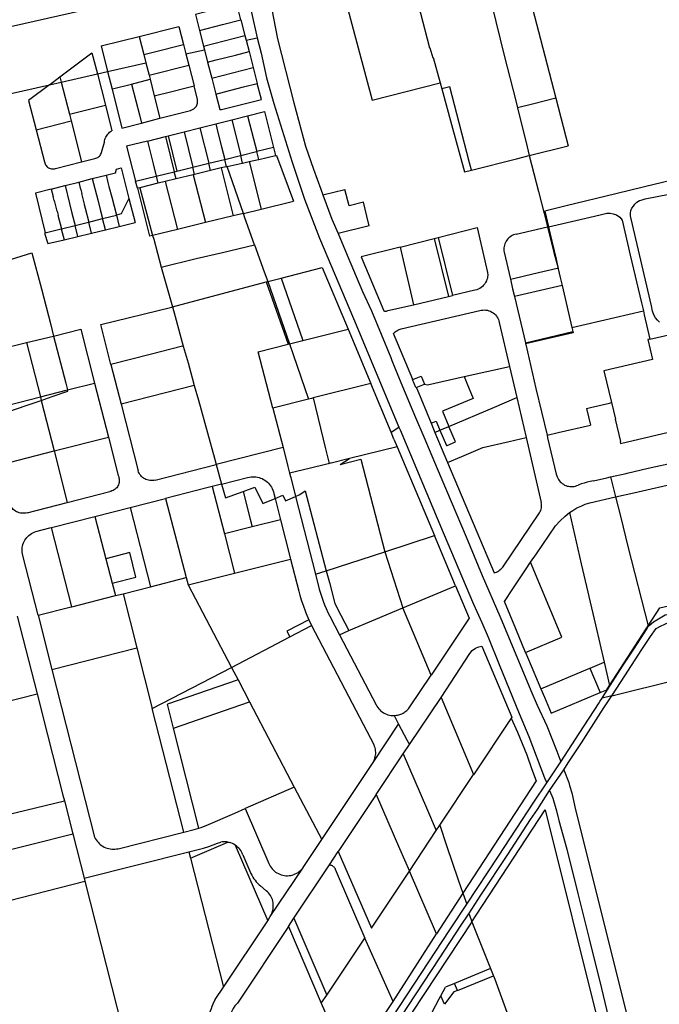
# Model space of a CAD drawing. Header units: inches. Extents: x 210911 to 224988, y 571697 to 586201.
# Tile 92 of 256: x 220266 to 220656, y 574266 to 574867. Entities that reach past the tile are written whole.
import ezdxf

# ---------------------------------------------------------------- set-up
doc = ezdxf.new("R2010")
doc.units = ezdxf.units.IN
doc.header["$MEASUREMENT"] = 0

msp = doc.modelspace()

# ---------------------------------------------------------------- linework, layer by layer
for points in [[(220543.103, 574916.032), (220556.374, 574919.432), (220559.832, 574905.934), (220569.382, 574908.331), (220571.34, 574900.73), (220583.24, 574854.71), (220592.595, 574818.64)], [(220505.519, 574892.115), (220524.212, 574896.907), (220546.601, 574902.618), (220553.547, 574875.319), (220561.173, 574844.744), (220568.183, 574817.029), (220569.283, 574812.772)], [(220095.9, 574825.379), (220401.788, 574894.533)], [(220401.788, 574894.533), (220407.06, 574870.94), (220410.66, 574855.53)], [(220504.713, 574891.909), (220515.602, 574849.305), (220515.887, 574849.391), (220517.541, 574843.303), (220517.826, 574843.389), (220522.058, 574827.949)], [(220418.24, 574879.21), (220422.86, 574854.97), (220432.94, 574815.85), (220439.92, 574789.47), (220444.86, 574775.323), (220449.278, 574763.277), (220450.649, 574759.759)], [(220463.609, 574881.484), (220480.571, 574817.447), (220522.058, 574827.949)], [(220400.624, 574866.539), (220398.16, 574876.13), (220372.95, 574869.7), (220375.424, 574860.029)], [(220338.7, 574856.34), (220362.85, 574862.48), (220365.661, 574851.511)], [(220375.424, 574860.029), (220389.345, 574863.612), (220400.624, 574866.539)], [(220400.624, 574866.539), (220403.12, 574856.823)], [(220315.395, 574850.55), (220338.7, 574856.34)], [(220338.7, 574856.34), (220341.497, 574845.316)], [(220375.424, 574860.029), (220377.9, 574850.348)], [(220377.9, 574850.348), (220403.12, 574856.823)], [(220403.12, 574856.823), (220403.849, 574853.99)], [(220403.849, 574853.99), (220410.66, 574855.53)], [(220410.66, 574855.53), (220412.97, 574846.067), (220416.24, 574831.07), (220420.719, 574815.356), (220431.8, 574779.61), (220434.78, 574771.15), (220439.442, 574757.046), (220448.58, 574733.39), (220469.3, 574684.21), (220496.94, 574618.103)], [(220315.395, 574850.55), (220319.4, 574834.898)], [(220341.497, 574845.316), (220352.119, 574848.051), (220360.819, 574850.24), (220365.661, 574851.511)], [(220365.661, 574851.511), (220367.161, 574845.696)], [(220377.9, 574850.348), (220378.438, 574848.245)], [(220403.849, 574853.99), (220405.612, 574847.127)], [(220290.34, 574831.704), (220309.847, 574846.363), (220313.159, 574833.487)], [(220341.497, 574845.316), (220342.798, 574840.188)], [(220367.161, 574845.696), (220378.438, 574848.245)], [(220367.161, 574845.696), (220368.92, 574838.85)], [(220378.438, 574848.245), (220380.379, 574840.658)], [(220380.379, 574840.658), (220385.61, 574841.979), (220397.326, 574844.972), (220405.612, 574847.127)], [(220405.612, 574847.127), (220408.106, 574837.42)], [(220319.4, 574834.898), (220342.798, 574840.188)], [(220342.798, 574840.188), (220344.708, 574832.663)], [(220344.708, 574832.663), (220368.92, 574838.85)], [(220368.92, 574838.85), (220372.132, 574826.137)], [(220380.379, 574840.658), (220382.87, 574830.92)], [(220382.87, 574830.92), (220408.106, 574837.42)], [(220408.106, 574837.42), (220410.64, 574827.559)], [(220283.902, 574826.872), (220290.34, 574831.704)], [(220290.34, 574831.704), (220291.154, 574828.512)], [(220291.154, 574828.512), (220313.159, 574833.487)], [(220313.159, 574833.487), (220319.4, 574834.898)], [(220313.159, 574833.487), (220318.072, 574814.385)], [(220319.4, 574834.898), (220322.12, 574824.27)], [(220344.708, 574832.663), (220345.33, 574830.21)], [(220382.87, 574830.92), (220385.361, 574821.227)], [(220178.059, 574802.944), (220283.902, 574826.872)], [(220283.902, 574826.872), (220271.201, 574817.34), (220275.8, 574799.403)], [(220283.902, 574826.872), (220291.154, 574828.512)], [(220291.154, 574828.512), (220296.17, 574808.83)], [(220322.12, 574824.27), (220322.384, 574824.338), (220333.962, 574827.3)], [(220333.962, 574827.3), (220345.33, 574830.21)], [(220333.962, 574827.3), (220336.575, 574817.135), (220338.799, 574808.427), (220340.073, 574803.53)], [(220345.33, 574830.21), (220347.884, 574820.023)], [(220347.884, 574820.023), (220358.627, 574822.686), (220367.336, 574824.904), (220372.132, 574826.137)], [(220351.3, 574806.4), (220369.96, 574811.19), (220371.962, 574812.095), (220373.51, 574813.73), (220374.248, 574815.64), (220374.24, 574817.81), (220372.132, 574826.137)], [(220385.361, 574821.227), (220390.581, 574822.57), (220402.279, 574825.537), (220410.64, 574827.559)], [(220385.361, 574821.227), (220387.81, 574811.7), (220388.76, 574811.78), (220413.11, 574817.95), (220410.64, 574827.559)], [(220522.058, 574827.949), (220523.051, 574824.342)], [(220528.011, 574825.601), (220523.051, 574824.342)], [(220533.661, 574803.706), (220528.011, 574825.601)], [(220322.12, 574824.27), (220328.18, 574800.49), (220340.073, 574803.53)], [(220347.884, 574820.023), (220351.3, 574806.4)], [(220523.051, 574824.342), (220529.057, 574802.53)], [(220592.595, 574818.64), (220578.29, 574815.049), (220569.283, 574812.772)], [(220592.595, 574818.64), (220600.103, 574789.691)], [(220296.17, 574808.83), (220318.072, 574814.385)], [(220318.072, 574814.385), (220321.908, 574798.76)], [(220569.283, 574812.772), (220575.073, 574789.091), (220576.427, 574783.678)], [(220296.17, 574808.83), (220297.2, 574804.784)], [(220395.043, 574805.508), (220404.721, 574807.939)], [(220404.721, 574807.939), (220415.03, 574810.53), (220420.57, 574788.65)], [(220404.721, 574807.939), (220408.247, 574793.93), (220410.309, 574786.136)], [(220275.8, 574799.403), (220297.2, 574804.784)], [(220297.2, 574804.784), (220303.507, 574779.78)], [(220340.073, 574803.53), (220351.3, 574806.4)], [(220365.971, 574798.188), (220375.63, 574800.63)], [(220375.63, 574800.63), (220385.317, 574803.064)], [(220375.63, 574800.63), (220381.092, 574778.978)], [(220385.317, 574803.064), (220395.043, 574805.508)], [(220385.317, 574803.064), (220386.632, 574797.748), (220388.856, 574789.044), (220390.76, 574781.346)], [(220395.043, 574805.508), (220400.525, 574783.739)], [(220529.057, 574802.53), (220537.004, 574773.669)], [(220541.108, 574774.71), (220539.959, 574779.3), (220533.661, 574803.706)], [(220275.8, 574799.403), (220280.898, 574779.877)], [(220317.486, 574791.908), (220317.595, 574792.67), (220317.769, 574793.42), (220318.006, 574794.152), (220318.307, 574794.861), (220318.667, 574795.541), (220319.084, 574796.188), (220319.556, 574796.796), (220320.078, 574797.361), (220320.647, 574797.88), (220321.258, 574798.347), (220321.908, 574798.76)], [(220343.719, 574792.564), (220354.682, 574795.335)], [(220354.682, 574795.335), (220356.313, 574795.747)], [(220354.682, 574795.335), (220357.807, 574782.868), (220360.049, 574773.822)], [(220356.313, 574795.747), (220365.971, 574798.188)], [(220356.313, 574795.747), (220361.678, 574774.221)], [(220365.971, 574798.188), (220371.346, 574776.59)], [(220315.647, 574785.5), (220317.486, 574791.908)], [(220343.719, 574792.564), (220331, 574789.35), (220336.45, 574768.04)], [(220343.719, 574792.564), (220347.208, 574778.597), (220349.059, 574771.129)], [(220420.57, 574788.65), (220410.309, 574786.136)], [(220420.57, 574788.65), (220421.834, 574783.657)], [(220576.427, 574783.678), (220600.103, 574789.691)], [(220311.668, 574781.879), (220312.281, 574782.027), (220312.87, 574782.251), (220313.427, 574782.546), (220313.942, 574782.909), (220314.408, 574783.333), (220314.818, 574783.812), (220315.164, 574784.338), (220315.442, 574784.904), (220315.647, 574785.5)], [(220390.76, 574781.346), (220400.36, 574783.699)], [(220400.36, 574783.699), (220400.525, 574783.739)], [(220400.36, 574783.699), (220401.47, 574779.088)], [(220400.525, 574783.739), (220410.212, 574786.112)], [(220410.212, 574786.112), (220410.309, 574786.136)], [(220410.212, 574786.112), (220411.394, 574781.315)], [(220411.537, 574781.347), (220421.834, 574783.657)], [(220421.834, 574783.657), (220422.337, 574783.77)], [(220422.337, 574783.77), (220432.654, 574755.794)], [(220541.108, 574774.71), (220568.618, 574781.695), (220576.427, 574783.678)], [(220576.427, 574783.678), (220581.923, 574761.7), (220587.236, 574741.241), (220587.498, 574740.177)], [(220280.898, 574779.877), (220281.059, 574779.254), (220281.293, 574778.655), (220281.597, 574778.088), (220281.965, 574777.56), (220282.393, 574777.08), (220282.874, 574776.654), (220283.403, 574776.287), (220283.971, 574775.986), (220284.571, 574775.754), (220285.194, 574775.594), (220285.832, 574775.509), (220286.475, 574775.5), (220287.115, 574775.568), (220287.742, 574775.71)], [(220287.742, 574775.71), (220303.507, 574779.78)], [(220303.507, 574779.78), (220311.668, 574781.879)], [(220361.678, 574774.221), (220371.346, 574776.59)], [(220371.346, 574776.59), (220381.06, 574778.97)], [(220372.434, 574772.216), (220371.346, 574776.59)], [(220381.06, 574778.97), (220381.092, 574778.978)], [(220382.212, 574774.587), (220381.06, 574778.97)], [(220381.092, 574778.978), (220390.672, 574781.324)], [(220391.752, 574776.9), (220388.562, 574776.126)], [(220390.672, 574781.324), (220390.76, 574781.346)], [(220390.672, 574781.324), (220391.752, 574776.9)], [(220391.867, 574776.928), (220391.752, 574776.9)], [(220392.268, 574777.025), (220391.867, 574776.928)], [(220392.268, 574777.025), (220401.47, 574779.088)], [(220402.206, 574748.411), (220392.268, 574777.025)], [(220401.47, 574779.088), (220401.684, 574779.136)], [(220401.684, 574779.136), (220405.629, 574780.021)], [(220405.629, 574780.021), (220411.394, 574781.315)], [(220405.629, 574780.021), (220413.038, 574751.037)], [(220411.394, 574781.315), (220411.537, 574781.347)], [(220310.059, 574769.599), (220318.446, 574771.74)], [(220318.446, 574771.74), (220324.231, 574773.217), (220324.797, 574775.444), (220327.614, 574776.163), (220329.262, 574769.707), (220332.432, 574757.497)], [(220318.446, 574771.74), (220319.601, 574767.241), (220319.456, 574767.204), (220320.076, 574764.774), (220320.221, 574764.811), (220321.921, 574758.248), (220322.066, 574758.285), (220324.847, 574747.356)], [(220336.45, 574768.04), (220348.923, 574771.096)], [(220348.923, 574771.096), (220349.059, 574771.129)], [(220348.923, 574771.096), (220349.957, 574766.765)], [(220349.059, 574771.129), (220360.049, 574773.822)], [(220360.049, 574773.822), (220361.678, 574774.221)], [(220361.133, 574769.475), (220360.049, 574773.822)], [(220371.556, 574772.003), (220361.133, 574769.475)], [(220372.434, 574772.216), (220371.556, 574772.003)], [(220371.556, 574772.003), (220379.027, 574742.79)], [(220382.201, 574774.584), (220372.434, 574772.216)], [(220382.212, 574774.587), (220382.201, 574774.584)], [(220388.562, 574776.126), (220382.212, 574774.587)], [(220388.562, 574776.126), (220396.032, 574746.914)], [(220537.004, 574773.669), (220541.108, 574774.71)], [(220692.824, 574775.828), (220673.646, 574771.213), (220646.602, 574764.655), (220629.242, 574760.402), (220598.883, 574753.09), (220585.822, 574749.826), (220588.028, 574740.299)], [(220285.053, 574763.215), (220293.43, 574765.353), (220293.579, 574765.391)], [(220293.579, 574765.391), (220301.817, 574767.495), (220301.963, 574767.532)], [(220293.579, 574765.391), (220296.183, 574754.458), (220297.702, 574748.621), (220299.599, 574741.028)], [(220301.963, 574767.532), (220310.059, 574769.599)], [(220301.963, 574767.532), (220302.893, 574762.976), (220303.039, 574763.013), (220303.659, 574760.583), (220303.514, 574760.546), (220305.223, 574753.97), (220305.078, 574753.933), (220305.701, 574751.505), (220305.833, 574751.539), (220307.96, 574743.123)], [(220310.059, 574769.599), (220313.413, 574756.583), (220314.949, 574750.761), (220316.357, 574745.228)], [(220337.546, 574763.755), (220336.45, 574768.04)], [(220349.957, 574766.765), (220338.976, 574764.102)], [(220350.135, 574766.808), (220349.957, 574766.765)], [(220354.551, 574767.879), (220350.135, 574766.808)], [(220361.133, 574769.475), (220354.551, 574767.879)], [(220354.551, 574767.879), (220362.022, 574738.666)], [(220285.053, 574763.215), (220275.379, 574760.745), (220281.417, 574736.471)], [(220285.053, 574763.215), (220286.195, 574758.713), (220286.05, 574758.676), (220286.679, 574756.232), (220286.824, 574756.269), (220288.523, 574749.703), (220288.668, 574749.74), (220289.288, 574747.321), (220289.16, 574747.288), (220291.255, 574738.936)], [(220338.976, 574764.102), (220337.546, 574763.755)], [(220337.546, 574763.755), (220345.017, 574734.542)], [(220338.976, 574764.102), (220346.84, 574734.984)], [(220450.649, 574759.759), (220464.033, 574762.977)], [(220450.649, 574759.759), (220456.163, 574744.983), (220459.878, 574736.161)], [(220478.752, 574740.869), (220477.383, 574746.686), (220475.275, 574755.191), (220466.541, 574753.02), (220464.033, 574762.977)], [(220655.78, 574682.13), (220654.46, 574683.35), (220653.4, 574684.81), (220652.4, 574686.51), (220651.56, 574688.81), (220650.96, 574691.95), (220638.52, 574745.09), (220638.18, 574746.87), (220638.18, 574748.63), (220638.38, 574750.13), (220639, 574751.63), (220639.82, 574752.79), (220640.74, 574754.09), (220641.9, 574755.21), (220643.6, 574756.27), (220645.26, 574756.77), (220647.12, 574757.25), (220677.32, 574763.25)], [(220332.432, 574757.497), (220327.638, 574748.056), (220324.847, 574747.356)], [(220332.432, 574757.497), (220332.445, 574757.523)], [(220332.445, 574757.523), (220336.192, 574742.84)], [(220413.038, 574751.037), (220432.654, 574755.794)], [(220316.357, 574745.228), (220324.738, 574747.329)], [(220324.738, 574747.329), (220324.847, 574747.356)], [(220324.738, 574747.329), (220326.457, 574740.491)], [(220396.032, 574746.914), (220379.027, 574742.79)], [(220402.206, 574748.411), (220396.032, 574746.914)], [(220402.206, 574748.411), (220413.038, 574751.037)], [(220409.007, 574729.26), (220403.13, 574745.752), (220402.206, 574748.411)], [(220588.028, 574740.299), (220604.691, 574744.155), (220619.694, 574747.571), (220623.636, 574748.514), (220625.762, 574748.473), (220627.466, 574748.18), (220629.593, 574747.518), (220631.585, 574746.069), (220633.042, 574744.333), (220637.97, 574722.888), (220644.846, 574693.765), (220645.941, 574689.033)], [(220291.255, 574738.936), (220299.599, 574741.028)], [(220299.599, 574741.028), (220307.847, 574743.095), (220307.96, 574743.123)], [(220301.252, 574734.41), (220299.599, 574741.028)], [(220307.96, 574743.123), (220316.357, 574745.228)], [(220309.65, 574736.436), (220307.96, 574743.123)], [(220318.077, 574738.469), (220316.357, 574745.228)], [(220318.077, 574738.469), (220326.457, 574740.491)], [(220326.457, 574740.491), (220336.192, 574742.84)], [(220379.027, 574742.79), (220362.022, 574738.666)], [(220478.752, 574740.869), (220459.878, 574736.161)], [(220281.417, 574736.471), (220280.974, 574736.359)], [(220280.974, 574736.359), (220282.904, 574729.983)], [(220281.417, 574736.471), (220291.186, 574738.919)], [(220291.186, 574738.919), (220291.255, 574738.936)], [(220291.186, 574738.919), (220292.835, 574732.379)], [(220301.252, 574734.41), (220309.65, 574736.436)], [(220309.65, 574736.436), (220318.077, 574738.469)], [(220346.84, 574734.984), (220345.017, 574734.542)], [(220362.022, 574738.666), (220346.84, 574734.984)], [(220346.84, 574734.984), (220347.482, 574732.606), (220352.147, 574715.615)], [(220459.878, 574736.161), (220465.317, 574722.96), (220474.723, 574700.752), (220480.169, 574688.928), (220491.98, 574660.49), (220492.68, 574658.77), (220498.114, 574645.188), (220507.11, 574623.853), (220512.07, 574612.176), (220520.236, 574592.766), (220528.74, 574572.65), (220537.846, 574551.162), (220547.628, 574527.641), (220558.48, 574502.71), (220559.601, 574500), (220577.26, 574457.35), (220581.22, 574448.55), (220587.16, 574435.93), (220593.143, 574420.446), (220595.631, 574414.008)], [(220520.898, 574733.763), (220544.665, 574739.719), (220550.972, 574712.437), (220551.04, 574711.969), (220551.076, 574711.189), (220551.065, 574710.405), (220551.037, 574709.92), (220550.904, 574709.003), (220550.621, 574707.997), (220550.328, 574707.198), (220549.799, 574706.239), (220549.217, 574705.359), (220548.573, 574704.557), (220547.963, 574703.898), (220547.158, 574703.24), (220546.302, 574702.696), (220545.35, 574702.238), (220544.381, 574701.859), (220543.243, 574701.558), (220529.603, 574698.352)], [(220568.49, 574735.8), (220567.648, 574735.586), (220566.829, 574735.295), (220566.04, 574734.931), (220565.287, 574734.497), (220564.578, 574733.995), (220563.917, 574733.431), (220563.31, 574732.809), (220562.763, 574732.134), (220562.279, 574731.412), (220561.864, 574730.649), (220561.52, 574729.851), (220561.25, 574729.025), (220561.056, 574728.178), (220560.941, 574727.316), (220560.905, 574726.448), (220560.949, 574725.58), (220561.071, 574724.72)], [(220568.49, 574735.8), (220587.498, 574740.177)], [(220587.498, 574740.177), (220588.028, 574740.299)], [(220587.498, 574740.177), (220591.322, 574724.638), (220593.93, 574715.041)], [(220588.028, 574740.299), (220588.876, 574736.64), (220592.71, 574720.458), (220594.068, 574714.533)], [(220282.904, 574729.983), (220292.835, 574732.379)], [(220292.835, 574732.379), (220301.252, 574734.41)], [(220352.147, 574715.615), (220373.478, 574720.827), (220389.366, 574724.624), (220409.007, 574729.26)], [(220409.007, 574729.26), (220414.907, 574712.705), (220416.973, 574706.825)], [(220497.64, 574727.84), (220518.474, 574733.156)], [(220518.474, 574733.156), (220520.898, 574733.763)], [(220518.474, 574733.156), (220527.17, 574697.78)], [(220520.898, 574733.763), (220529.603, 574698.352)], [(220131.513, 574679.311), (220138.923, 574681.326), (220137.803, 574690.985), (220149.35, 574693.449), (220172.408, 574698.495), (220182.72, 574700.35), (220223.46, 574709.21), (220224.558, 574709.544), (220229.549, 574711.131), (220246.142, 574716.077), (220263.402, 574721.288), (220273.246, 574724.296), (220279.113, 574702.447), (220284.73, 574680.396), (220286.489, 574673.627)], [(220497.64, 574727.84), (220473.94, 574721.85), (220487.84, 574688.9), (220488.181, 574688.846), (220488.399, 574688.828), (220488.82, 574688.82), (220489.076, 574688.842), (220489.384, 574688.884), (220489.749, 574688.972), (220490.1, 574689.09), (220505.79, 574692.74)], [(220497.64, 574727.84), (220505.79, 574692.74)], [(220561.071, 574724.72), (220564.902, 574708.255)], [(220352.147, 574715.615), (220354.101, 574708.498), (220358.915, 574691.377)], [(220425.095, 574708.934), (220450.104, 574715.346), (220465.946, 574677.735)], [(220564.902, 574708.255), (220566.758, 574708.688), (220578.649, 574711.463), (220593.463, 574714.932), (220593.93, 574715.041)], [(220593.93, 574715.041), (220594.068, 574714.533)], [(220594.068, 574714.533), (220595.283, 574709.23)], [(220358.915, 574691.377), (220416.066, 574706.59)], [(220416.066, 574706.59), (220416.973, 574706.825)], [(220416.066, 574706.59), (220429.469, 574668.592)], [(220416.973, 574706.825), (220425.095, 574708.934)], [(220416.973, 574706.825), (220430.333, 574668.797)], [(220425.095, 574708.934), (220438.222, 574671.568), (220438.477, 574670.841)], [(220564.902, 574708.255), (220566.253, 574702.448)], [(220596.376, 574704.463), (220567.373, 574697.695)], [(220595.283, 574709.23), (220596.376, 574704.463)], [(220596.376, 574704.463), (220597, 574701.741), (220602.429, 574678.781)], [(220566.253, 574702.448), (220567.373, 574697.695)], [(220505.79, 574692.74), (220527.17, 574697.78)], [(220527.17, 574697.78), (220529.603, 574698.352)], [(220567.373, 574697.695), (220574.012, 574669.526)], [(220321.467, 574656.211), (220315.228, 574680.665), (220358.539, 574691.285)], [(220358.539, 574691.285), (220358.915, 574691.377)], [(220358.915, 574691.377), (220360.561, 574685.523), (220365.556, 574667.491)], [(220505.445, 574647.14), (220493.66, 574675.15), (220494.177, 574675.692), (220494.712, 574676.195), (220495.221, 574676.571), (220495.68, 574676.88), (220496.318, 574677.229), (220497.05, 574677.575), (220497.72, 574677.817), (220498.39, 574677.99), (220546.27, 574689.16), (220547.044, 574689.351), (220548.048, 574689.491), (220548.964, 574689.518), (220549.934, 574689.454), (220550.882, 574689.322), (220551.807, 574689.06), (220552.761, 574688.713), (220553.66, 574688.22), (220554.431, 574687.708), (220555.133, 574687.167), (220555.794, 574686.518), (220556.404, 574685.766), (220556.725, 574685.32), (220557.188, 574684.511), (220557.548, 574683.72), (220557.883, 574682.894), (220558.12, 574681.91), (220564.37, 574655.03)], [(220602.429, 574678.781), (220645.941, 574689.033)], [(220645.941, 574689.033), (220646.505, 574686.598)], [(220646.505, 574686.598), (220649.929, 574671.807)], [(220649.929, 574671.807), (220667.734, 574675.822), (220690.84, 574680.97), (220713.716, 574686.302)], [(220286.489, 574673.627), (220303.139, 574677.71), (220311.494, 574644.939)], [(220438.477, 574670.841), (220465.946, 574677.735)], [(220465.946, 574677.735), (220479.743, 574644.625)], [(220574.012, 574669.526), (220603.004, 574676.35)], [(220603.209, 574675.484), (220574.183, 574668.793)], [(220602.429, 574678.781), (220603.004, 574676.35)], [(220603.004, 574676.35), (220603.209, 574675.484)], [(220224.656, 574658.479), (220270.016, 574669.588)], [(220270.016, 574669.588), (220286.489, 574673.627)], [(220270.016, 574669.588), (220278.445, 574636.527)], [(220286.489, 574673.627), (220293.944, 574644.949), (220295.064, 574640.757)], [(220420.1, 574629.683), (220411.121, 574663.976), (220429.469, 574668.592)], [(220429.469, 574668.592), (220430.333, 574668.797)], [(220430.333, 574668.797), (220438.477, 574670.841)], [(220430.333, 574668.797), (220432.574, 574662.42), (220441.898, 574635.144)], [(220574.012, 574669.526), (220574.183, 574668.793)], [(220574.183, 574668.793), (220574.239, 574668.552)], [(220574.239, 574668.552), (220580.496, 574641.693)], [(220649.929, 574671.807), (220648.721, 574671.535)], [(220648.721, 574671.535), (220651.593, 574659.35)], [(220365.556, 574667.491), (220365.114, 574667.378), (220345.362, 574662.324)], [(220365.556, 574667.491), (220368.41, 574657.187), (220370.92, 574648.161)], [(220345.362, 574662.324), (220321.467, 574656.211)], [(220651.593, 574659.35), (220621.936, 574652.395)], [(220321.467, 574656.211), (220327.615, 574632.036)], [(220536.635, 574648.874), (220564.37, 574655.03)], [(220564.37, 574655.03), (220568.811, 574636.054)], [(220621.936, 574652.395), (220626.597, 574633.028)], [(220295.064, 574640.757), (220311.494, 574644.939)], [(220311.494, 574644.939), (220319.894, 574611.968)], [(220370.92, 574648.161), (220372.251, 574643.376)], [(220479.743, 574644.625), (220444.721, 574635.852)], [(220492.159, 574615.039), (220479.743, 574644.625)], [(220507.508, 574642.236), (220507.24, 574642.13), (220505.29, 574647.08), (220505.445, 574647.14)], [(220505.445, 574647.14), (220510.61, 574649.15), (220512.55, 574644.22)], [(220512.55, 574644.22), (220514.45, 574643.95), (220536.635, 574648.874)], [(220536.635, 574648.874), (220538.34, 574644.83), (220542.225, 574635.616), (220523.521, 574627.706), (220527.433, 574618.467)], [(220278.445, 574636.527), (220295.064, 574640.757)], [(220278.987, 574634.392), (220285.642, 574636.688), (220295.251, 574640.06), (220295.064, 574640.757)], [(220372.251, 574643.376), (220327.615, 574632.036)], [(220372.251, 574643.376), (220374.709, 574634.536), (220380.361, 574614.612), (220384.469, 574599.131), (220385.559, 574595.225)], [(220507.508, 574642.236), (220512.55, 574644.22)], [(220507.508, 574642.236), (220507.78, 574641.59), (220516.547, 574620.419)], [(220580.496, 574641.693), (220587.206, 574613.109)], [(220245.254, 574628.007), (220278.445, 574636.527)], [(220247.102, 574620.811), (220248.476, 574621.288), (220247.842, 574623.77), (220253.992, 574625.836), (220269.826, 574631.233), (220278.987, 574634.392)], [(220278.445, 574636.527), (220278.987, 574634.392)], [(220278.987, 574634.392), (220286.818, 574603.56)], [(220441.898, 574635.144), (220420.1, 574629.683)], [(220443.633, 574635.579), (220441.898, 574635.144)], [(220444.721, 574635.852), (220443.633, 574635.579)], [(220444.721, 574635.852), (220452.271, 574604.908)], [(220555.276, 574630.302), (220568.811, 574636.054)], [(220568.811, 574636.054), (220574.41, 574611.71)], [(220613.64, 574629.988), (220625.266, 574632.715)], [(220625.266, 574632.715), (220626.597, 574633.028)], [(220626.597, 574633.028), (220629.03, 574622.917), (220628.777, 574622.858)], [(220327.615, 574632.036), (220338.031, 574591.42)], [(220420.1, 574629.683), (220426.32, 574605.614)], [(220527.433, 574618.467), (220555.276, 574630.302)], [(220611.322, 574629.445), (220613.64, 574629.988)], [(220611.322, 574629.445), (220613.755, 574619.334)], [(220516.547, 574620.419), (220519.586, 574621.696), (220521.925, 574616.127)], [(220516.547, 574620.419), (220518.864, 574614.827)], [(220628.777, 574622.858), (220631.985, 574609.253), (220631.731, 574609.196), (220631.779, 574608.986)], [(220492.159, 574615.039), (220496.94, 574618.103)], [(220493.955, 574610.761), (220492.159, 574615.039)], [(220496.94, 574618.103), (220497.72, 574616.31), (220524.02, 574553.83), (220542.44, 574510.01), (220547.476, 574498.942), (220551.25, 574489.952), (220558.14, 574473.326), (220570.323, 574443.507), (220576.171, 574429.301), (220585.682, 574404.206), (220587.026, 574401.05)], [(220518.864, 574614.827), (220521.925, 574616.127)], [(220518.864, 574614.827), (220526.57, 574596.48)], [(220521.925, 574616.127), (220527.433, 574618.467)], [(220521.925, 574616.127), (220525.86, 574606.76), (220526.277, 574606.937), (220531.397, 574609.105), (220527.433, 574618.467)], [(220587.206, 574613.109), (220594.072, 574614.719), (220613.755, 574619.334)], [(220631.981, 574608.092), (220668.125, 574616.53)], [(220286.818, 574603.56), (220319.894, 574611.968)], [(220319.894, 574611.968), (220325.88, 574588.475)], [(220493.955, 574610.761), (220495.941, 574606.041)], [(220535.198, 574600.13), (220548.13, 574605.6), (220564.085, 574609.309)], [(220564.085, 574609.309), (220574.41, 574611.71)], [(220574.41, 574611.71), (220583.69, 574572.09)], [(220587.206, 574613.109), (220587.581, 574611.51)], [(220587.581, 574611.51), (220592.89, 574589.277)], [(220631.779, 574608.986), (220631.981, 574608.092)], [(220253.71, 574595.08), (220286.818, 574603.56)], [(220286.818, 574603.56), (220294.807, 574572.171)], [(220426.32, 574605.614), (220385.559, 574595.225)], [(220426.32, 574605.614), (220429.272, 574594.071)], [(220452.271, 574604.908), (220454.479, 574595.86)], [(220495.941, 574606.041), (220466.884, 574598.841)], [(220495.941, 574606.041), (220518.73, 574551.88)], [(220466.884, 574598.841), (220455.628, 574596.053), (220455.609, 574596.132), (220455.314, 574596.061)], [(220461.18, 574595.186), (220466.884, 574598.841)], [(220461.18, 574595.186), (220473.83, 574598.47), (220488.27, 574541.94)], [(220526.57, 574596.48), (220535.198, 574600.13)], [(220526.57, 574596.48), (220554.92, 574529.17)], [(220636.07, 574590.003), (220648.907, 574592.935), (220665.655, 574596.703)], [(220348.345, 574585.74), (220347.551, 574585.569), (220346.744, 574585.475), (220345.932, 574585.458), (220345.122, 574585.518), (220344.322, 574585.655), (220343.538, 574585.868), (220342.778, 574586.154), (220342.049, 574586.512), (220341.357, 574586.937), (220340.709, 574587.426), (220340.11, 574587.975), (220339.566, 574588.578), (220339.082, 574589.23), (220338.663, 574589.926), (220338.311, 574590.658), (220338.031, 574591.42)], [(220348.345, 574585.74), (220385.559, 574595.225)], [(220385.559, 574595.225), (220388.893, 574583.278)], [(220429.272, 574594.071), (220430.339, 574589.898)], [(220453.75, 574595.685), (220452.251, 574595.325), (220443.131, 574593.053), (220430.339, 574589.898)], [(220454.479, 574595.86), (220453.75, 574595.685)], [(220455.314, 574596.061), (220454.479, 574595.86)], [(220325.88, 574588.475), (220326.151, 574587.818), (220326.353, 574587.136), (220326.484, 574586.437), (220326.541, 574585.729), (220326.524, 574585.018), (220326.434, 574584.313), (220326.271, 574583.621), (220326.037, 574582.95), (220325.736, 574582.306), (220325.369, 574581.697), (220324.941, 574581.13), (220324.456, 574580.609), (220323.92, 574580.142), (220323.339, 574579.733), (220322.718, 574579.387), (220322.065, 574579.106), (220321.386, 574578.895), (220320.689, 574578.755)], [(220388.893, 574583.278), (220404.714, 574587.292)], [(220404.714, 574587.292), (220405.853, 574587.581)], [(220405.853, 574587.581), (220406.826, 574587.731), (220407.808, 574587.804), (220408.793, 574587.801), (220409.775, 574587.721), (220410.747, 574587.566), (220411.705, 574587.335), (220412.641, 574587.03), (220413.551, 574586.654), (220414.429, 574586.208), (220415.27, 574585.695), (220416.068, 574585.118), (220416.819, 574584.481), (220417.518, 574583.788), (220418.161, 574583.042), (220418.745, 574582.249), (220419.265, 574581.412), (220419.718, 574580.538), (220420.102, 574579.631), (220420.414, 574578.697)], [(220430.339, 574589.898), (220430.99, 574587.35)], [(220430.99, 574587.35), (220433.935, 574575.824)], [(220592.89, 574589.277), (220593.1, 574588.451), (220593.384, 574587.647), (220593.74, 574586.872), (220594.165, 574586.133), (220594.655, 574585.435), (220595.207, 574584.785), (220595.815, 574584.188), (220596.475, 574583.649), (220597.182, 574583.171), (220597.929, 574582.76), (220598.71, 574582.419), (220599.519, 574582.15), (220600.349, 574581.955), (220601.193, 574581.837), (220602.045, 574581.796), (220602.897, 574581.833), (220603.742, 574581.946), (220604.573, 574582.137), (220605.383, 574582.402), (220606.166, 574582.739)], [(220615.461, 574585.376), (220613.57, 574584.97), (220611.693, 574584.502), (220609.832, 574583.974), (220607.989, 574583.386), (220606.166, 574582.739)], [(220615.461, 574585.376), (220623.673, 574587.173)], [(220623.673, 574587.173), (220625.934, 574587.689)], [(220625.934, 574587.689), (220635.478, 574589.868)], [(220625.934, 574587.689), (220628.98, 574575.463)], [(220628.98, 574575.463), (220640.184, 574577.992), (220668.391, 574584.405), (220680.25, 574587.119), (220697.177, 574517.339)], [(220635.478, 574589.868), (220636.07, 574590.003)], [(220294.807, 574572.171), (220320.689, 574578.755)], [(220383.14, 574581.818), (220379.923, 574581.002), (220354.636, 574574.533)], [(220388.893, 574583.278), (220383.14, 574581.818)], [(220383.14, 574581.818), (220390.61, 574552.906)], [(220388.893, 574583.278), (220391.254, 574574.886), (220402.046, 574578.819)], [(220402.046, 574578.819), (220409.225, 574581.435), (220414.035, 574571.395), (220421.482, 574574.506)], [(220402.046, 574578.819), (220406.268, 574561.961)], [(220420.414, 574578.697), (220420.688, 574577.622)], [(220433.935, 574575.824), (220436.479, 574576.946), (220439.716, 574579.179), (220452.672, 574530.459)], [(220333.124, 574569.084), (220354.636, 574574.533)], [(220354.636, 574574.533), (220367.357, 574526.33)], [(220420.688, 574577.622), (220421.482, 574574.506)], [(220421.482, 574574.506), (220426.228, 574576.489), (220427.761, 574573.1), (220433.935, 574575.824)], [(220421.482, 574574.506), (220424.786, 574561.534)], [(220433.935, 574575.824), (220446.07, 574528.33)], [(220600.879, 574565.971), (220602.857, 574567.207), (220605.31, 574568.757), (220608.379, 574570.119), (220610.4, 574571.041), (220613.362, 574571.936), (220628.98, 574575.463)], [(220628.98, 574575.463), (220632.174, 574562.954), (220636.514, 574545.308), (220648.805, 574496.808)], [(220270.296, 574565.884), (220269.501, 574565.685), (220268.69, 574565.563), (220267.872, 574565.521), (220267.053, 574565.557), (220266.241, 574565.673), (220265.445, 574565.866), (220264.671, 574566.135), (220263.926, 574566.477), (220263.218, 574566.89), (220262.553, 574567.37), (220261.937, 574567.911), (220261.377, 574568.509), (220260.877, 574569.159), (220260.442, 574569.853), (220260.076, 574570.587), (220259.782, 574571.352), (220259.564, 574572.142)], [(220270.296, 574565.884), (220294.807, 574572.171)], [(220311.672, 574563.65), (220333.124, 574569.084)], [(220333.124, 574569.084), (220345.525, 574520.743)], [(220582.25, 574565.11), (220582.688, 574565.796), (220583.062, 574566.52), (220583.368, 574567.274), (220583.605, 574568.053), (220583.769, 574568.851), (220583.86, 574569.66), (220583.878, 574570.474), (220583.821, 574571.286), (220583.69, 574572.09)], [(220285.311, 574556.846), (220311.672, 574563.65)], [(220311.672, 574563.65), (220318.323, 574537.804)], [(220406.268, 574561.961), (220407.47, 574557.162)], [(220424.786, 574561.534), (220407.47, 574557.162)], [(220424.786, 574561.534), (220430.698, 574538.322), (220430.89, 574537.55)], [(220560.73, 574533.3), (220582.25, 574565.11)], [(220577.197, 574535.609), (220580.733, 574540.879), (220592.391, 574557.828), (220595.206, 574560.854), (220598.203, 574563.687), (220600.879, 574565.971)], [(220600.879, 574565.971), (220608.054, 574534.593), (220616.81, 574497.399), (220622.015, 574474.799)], [(220267.735, 574539.835), (220267.511, 574540.772), (220267.364, 574541.724), (220267.295, 574542.685), (220267.305, 574543.649), (220267.393, 574544.608), (220267.559, 574545.558), (220267.802, 574546.49), (220268.119, 574547.4), (220268.51, 574548.28), (220268.971, 574549.126), (220269.5, 574549.932), (220270.092, 574550.692), (220270.745, 574551.401), (220271.452, 574552.054), (220272.211, 574552.648), (220273.016, 574553.178), (220273.861, 574553.641), (220274.741, 574554.034), (220275.65, 574554.353)], [(220275.65, 574554.353), (220284.178, 574556.554), (220285.311, 574556.846)], [(220297.55, 574508.52), (220285.311, 574556.846)], [(220407.47, 574557.162), (220390.61, 574552.906)], [(220390.61, 574552.906), (220396.77, 574529.023)], [(220488.27, 574541.94), (220518.73, 574551.88)], [(220531.52, 574521.22), (220518.73, 574551.88)], [(220277.05, 574503.31), (220267.735, 574539.835)], [(220322.16, 574522.895), (220336.669, 574526.594), (220332.866, 574541.511), (220318.323, 574537.804)], [(220318.323, 574537.804), (220322.16, 574522.895)], [(220396.77, 574529.023), (220430.89, 574537.55)], [(220430.89, 574537.55), (220435.92, 574517.96), (220436.591, 574515.592), (220437.463, 574512.732), (220438.72, 574508.86), (220439.762, 574506.121), (220440.204, 574504.865), (220442.08, 574500.53)], [(220452.672, 574530.459), (220488.27, 574541.94)], [(220488.27, 574541.94), (220499.41, 574507.75)], [(220446.07, 574528.33), (220452.672, 574530.459)], [(220452.672, 574530.459), (220454.589, 574523.374), (220457.915, 574510.453), (220461.632, 574503.377), (220466.512, 574493.936)], [(220554.92, 574529.17), (220555.697, 574529.399), (220556.453, 574529.692), (220557.182, 574530.047), (220557.879, 574530.46), (220558.539, 574530.93), (220559.159, 574531.452), (220559.733, 574532.024), (220560.258, 574532.641), (220560.73, 574533.3)], [(220574.136, 574480.57), (220568.182, 574495.007), (220561.258, 574511.747), (220566.388, 574519.451), (220574.091, 574530.978), (220577.197, 574535.609)], [(220574.136, 574480.57), (220596.327, 574489.902), (220577.197, 574535.609)], [(220345.525, 574520.743), (220367.313, 574526.319), (220367.357, 574526.33)], [(220367.357, 574526.33), (220368.51, 574521.96)], [(220368.51, 574521.96), (220396.77, 574529.023)], [(220446.07, 574528.33), (220448.41, 574519.16)], [(220322.16, 574522.895), (220324.121, 574515.273)], [(220328.83, 574516.47), (220345.525, 574520.743)], [(220368.51, 574521.96), (220394.96, 574471.52)], [(220448.41, 574519.16), (220449.134, 574516.756), (220449.92, 574514.371), (220450.767, 574512.007), (220451.674, 574509.666), (220452.642, 574507.348), (220453.669, 574505.057), (220454.755, 574502.793)], [(220499.41, 574507.75), (220531.52, 574521.22)], [(220531.52, 574521.22), (220539.696, 574501.618)], [(220297.55, 574508.52), (220324.121, 574515.273)], [(220324.121, 574515.273), (220328.83, 574516.47)], [(220328.83, 574516.47), (220337.245, 574483.363)], [(220648.805, 574496.808), (220655.915, 574507.851), (220697.177, 574517.339)], [(220277.05, 574503.31), (220296.416, 574508.232), (220297.55, 574508.52)], [(220466.512, 574493.936), (220499.41, 574507.75)], [(220516.6, 574466.83), (220499.41, 574507.75)], [(220648.91, 574496.384), (220649.401, 574497.118), (220652.194, 574499.392), (220659.144, 574503.544), (220675.793, 574507.271), (220678.408, 574506.915)], [(220264.38, 574502.83), (220276.445, 574455.377)], [(220277.05, 574503.31), (220285.484, 574470.152)], [(220442.08, 574500.53), (220428.58, 574493.64), (220430.509, 574490.114)], [(220442.08, 574500.53), (220443.77, 574497.05)], [(220454.755, 574502.793), (220460.64, 574491.47)], [(220539.696, 574501.618), (220516.6, 574466.83)], [(220627.049, 574454.728), (220634.603, 574466.292), (220645.055, 574482.504), (220650.207, 574490.339), (220653.835, 574495.265), (220656.389, 574496.62), (220664.302, 574500.255), (220674.408, 574502.191), (220683.483, 574500.956), (220693.025, 574496.941), (220700.754, 574490.7), (220705.365, 574482.024), (220705.412, 574481.852)], [(220430.509, 574490.114), (220443.77, 574497.05)], [(220443.77, 574497.05), (220481.83, 574424.17)], [(220624.22, 574458.162), (220633.245, 574472.222), (220640.091, 574482.681), (220648.202, 574495.326), (220648.91, 574496.384)], [(220625.311, 574460.489), (220647.63, 574494.943), (220648.805, 574496.808)], [(220648.805, 574496.808), (220648.91, 574496.384)], [(220394.96, 574471.52), (220430.509, 574490.114)], [(220460.64, 574491.47), (220466.512, 574493.936)], [(220460.64, 574491.47), (220483.01, 574448.64)], [(220285.484, 574470.152), (220337.245, 574483.363)], [(220337.245, 574483.363), (220346.623, 574446.47)], [(220522.629, 574453.203), (220540.263, 574479.993), (220541.531, 574481.749), (220543.581, 574483.185), (220545.748, 574484.033), (220547.49, 574484.441), (220565.708, 574441.106), (220565.391, 574440.629)], [(220574.136, 574480.57), (220575.862, 574476.383), (220583.52, 574458.441)], [(220346.623, 574446.47), (220394.96, 574471.52)], [(220394.96, 574471.52), (220398.902, 574463.989)], [(220583.52, 574458.441), (220613.359, 574471.121)], [(220613.359, 574471.121), (220613.435, 574471.153)], [(220613.359, 574471.121), (220619.622, 574456.228)], [(220613.435, 574471.153), (220622.015, 574474.799)], [(220622.015, 574474.799), (220625.311, 574460.489)], [(220626.755, 574454.278), (220707.47, 574474.356)], [(220285.484, 574470.152), (220311.458, 574368.032)], [(220493.983, 574442.172), (220494.658, 574442.202), (220495.46, 574442.29), (220496.122, 574442.411), (220496.883, 574442.59), (220497.515, 574442.782), (220498.154, 574443.01), (220498.826, 574443.3), (220499.5, 574443.636), (220500.086, 574443.97), (220500.655, 574444.348), (220501.236, 574444.777), (220501.835, 574445.287), (220502.353, 574445.78), (220502.859, 574446.334), (220503.265, 574446.819), (220503.69, 574447.4), (220516.6, 574466.83)], [(220398.902, 574463.989), (220355.866, 574449.078)], [(220398.902, 574463.989), (220405.914, 574450.595)], [(220583.52, 574458.441), (220585.66, 574453.426), (220589.732, 574443.655), (220619.556, 574456.2)], [(220623.647, 574457.921), (220625.311, 574460.489)], [(220199.769, 574435.928), (220276.445, 574455.377)], [(220276.445, 574455.377), (220282.827, 574430.321)], [(220503.322, 574424.403), (220522.629, 574453.203)], [(220522.629, 574453.203), (220542.336, 574406.156)], [(220618.909, 574449.898), (220619.385, 574450.629), (220620.773, 574452.792)], [(220619.556, 574456.2), (220619.622, 574456.228)], [(220619.622, 574456.228), (220623.647, 574457.921)], [(220626.755, 574454.278), (220620.773, 574452.792)], [(220620.773, 574452.792), (220621.074, 574453.261)], [(220621.074, 574453.261), (220624.22, 574458.162)], [(220622.243, 574447.37), (220626.755, 574454.278)], [(220623.647, 574457.921), (220624.22, 574458.162)], [(220626.755, 574454.278), (220627.049, 574454.728)], [(220365.78, 574371.11), (220346.623, 574446.47)], [(220359.557, 574434.475), (220355.866, 574449.078)], [(220359.557, 574434.475), (220405.821, 574450.563), (220405.914, 574450.595)], [(220405.914, 574450.595), (220433.212, 574398.446)], [(220483.01, 574448.64), (220483.481, 574447.804), (220484.018, 574447.008), (220484.618, 574446.259), (220485.276, 574445.56), (220485.988, 574444.916), (220486.75, 574444.332), (220487.557, 574443.812), (220488.403, 574443.358), (220489.283, 574442.974), (220490.191, 574442.663), (220491.121, 574442.425), (220492.067, 574442.264), (220493.023, 574442.179), (220493.983, 574442.172)], [(220595.631, 574414.008), (220606.735, 574431.205), (220618.909, 574449.898)], [(220620.092, 574444.046), (220621.855, 574446.776), (220622.243, 574447.37)], [(220493.983, 574442.172), (220496.741, 574436.925)], [(220565.391, 574440.629), (220569.307, 574431.964), (220574.844, 574418.24), (220577.787, 574409.882), (220580.645, 574402.431), (220535.921, 574333.789)], [(220565.391, 574440.629), (220542.406, 574405.989), (220542.336, 574406.156)], [(220597.514, 574409.081), (220600.167, 574413.246), (220608.137, 574425.537), (220620.092, 574444.046)], [(220374.993, 574373.408), (220359.557, 574434.475)], [(220480.85, 574412.97), (220496.741, 574436.925)], [(220496.741, 574436.925), (220501.799, 574427.303), (220503.322, 574424.403)], [(220282.827, 574430.321), (220292.16, 574393.682)], [(220480.85, 574412.97), (220481.316, 574413.741), (220481.722, 574414.545), (220482.066, 574415.378), (220482.345, 574416.234), (220482.559, 574417.11), (220482.705, 574417.998), (220482.784, 574418.896), (220482.794, 574419.797), (220482.736, 574420.696), (220482.609, 574421.588), (220482.415, 574422.467), (220482.155, 574423.33), (220481.83, 574424.17)], [(220499.58, 574418.82), (220503.322, 574424.403)], [(220483.08, 574394.02), (220499.58, 574418.82)], [(220499.58, 574418.82), (220513.81, 574385.8), (220519.75, 574372.12)], [(220449.94, 574366.49), (220480.85, 574412.97)], [(220587.026, 574401.05), (220595.631, 574414.008)], [(220521.877, 574375.326), (220542.336, 574406.156)], [(220588.665, 574396.494), (220597.514, 574409.081)], [(220597.514, 574409.081), (220600.471, 574401.342), (220601.004, 574399.576), (220602.342, 574394.946), (220604.58, 574384.65), (220642.629, 574232.742)], [(220433.212, 574398.446), (220403.224, 574385.375)], [(220433.212, 574398.446), (220449.94, 574366.49)], [(220538.255, 574327.025), (220557.567, 574356.369), (220579.12, 574389.271), (220587.026, 574401.05)], [(220292.16, 574393.682), (220293.065, 574390.13)], [(220483.08, 574394.02), (220459.93, 574359.16)], [(220483.08, 574394.02), (220497.32, 574361.04), (220503.33, 574347.24)], [(220539.537, 574321.327), (220546.877, 574332.509), (220563.278, 574357.429), (220577.218, 574378.798), (220581.495, 574384.958), (220588.665, 574396.494)], [(220588.665, 574396.494), (220590.794, 574391.805), (220592.996, 574384.097), (220594.51, 574378.179), (220599.189, 574360.7), (220606.071, 574333.587), (220612.842, 574305.896), (220620.329, 574275.7), (220625.416, 574254.242), (220630.502, 574233.714), (220635.388, 574216.11), (220643.713, 574188.979), (220649.649, 574170.573), (220655.297, 574153.944)], [(220215.506, 574371.462), (220293.065, 574390.13)], [(220293.065, 574390.13), (220298.17, 574370.09)], [(220379.392, 574374.999), (220397.011, 574382.635)], [(220397.011, 574382.635), (220403.224, 574385.375)], [(220403.224, 574385.375), (220417.689, 574351.994)], [(220541.399, 574316.335), (220544.131, 574320.353), (220586.119, 574384.689), (220618.712, 574253.332)], [(220374.993, 574373.408), (220376.478, 574373.886), (220377.945, 574374.417), (220379.392, 574374.999)], [(220519.75, 574372.12), (220521.877, 574375.326)], [(220521.877, 574375.326), (220526.035, 574362.848), (220533.094, 574341.985), (220535.921, 574333.789)], [(220220.6, 574350.44), (220298.17, 574370.09)], [(220298.17, 574370.09), (220305.058, 574342.902)], [(220325.759, 574360.942), (220365.78, 574371.11)], [(220365.78, 574371.11), (220372.257, 574372.65)], [(220372.257, 574372.65), (220373.631, 574373.005), (220374.993, 574373.408)], [(220503.33, 574347.24), (220519.75, 574372.12)], [(220311.458, 574368.032), (220311.892, 574367.177), (220312.389, 574366.358), (220312.946, 574365.578), (220313.561, 574364.843), (220314.229, 574364.155), (220314.947, 574363.52), (220315.71, 574362.941), (220316.516, 574362.422), (220317.358, 574361.964), (220318.232, 574361.571), (220319.133, 574361.245), (220320.056, 574360.987), (220320.996, 574360.8), (220321.948, 574360.685), (220322.905, 574360.641), (220323.863, 574360.669), (220324.816, 574360.77), (220325.759, 574360.942)], [(220368.815, 574359.043), (220377.829, 574361.326), (220381.101, 574362.387), (220386.34, 574364.37), (220388.421, 574364.887)], [(220369.83, 574355.09), (220392.752, 574364.988)], [(220392.752, 574364.988), (220392.035, 574365.116), (220391.309, 574365.186), (220390.58, 574365.198), (220389.853, 574365.152), (220389.132, 574365.048), (220388.421, 574364.887)], [(220392.752, 574364.988), (220393.171, 574364.885), (220393.585, 574364.763)], [(220397.141, 574363.157), (220396.303, 574363.664), (220395.427, 574364.102), (220394.519, 574364.469), (220393.585, 574364.763)], [(220397.141, 574363.157), (220416.99, 574316.96)], [(220401.857, 574357.252), (220401.483, 574358.136), (220401.041, 574358.988), (220400.533, 574359.803), (220399.964, 574360.576), (220399.336, 574361.302), (220398.654, 574361.977), (220397.92, 574362.597), (220397.141, 574363.157)], [(220438.293, 574349.101), (220438.906, 574350.017), (220449.94, 574366.49)], [(220305.058, 574342.902), (220368.815, 574359.043)], [(220368.815, 574359.043), (220369.83, 574355.09)], [(220401.857, 574357.252), (220406.78, 574345.852)], [(220454.62, 574351.171), (220459.93, 574359.16)], [(220459.93, 574359.16), (220480.18, 574312.48), (220503.33, 574347.24)], [(220369.83, 574355.09), (220390, 574276.49)], [(220417.689, 574351.994), (220418.086, 574351.111), (220418.552, 574350.262), (220419.086, 574349.454), (220419.683, 574348.692), (220420.339, 574347.98), (220421.051, 574347.324), (220421.813, 574346.727), (220422.621, 574346.193), (220423.47, 574345.726), (220424.353, 574345.33), (220425.265, 574345.006), (220426.201, 574344.756), (220427.154, 574344.583), (220428.117, 574344.487), (220429.085, 574344.469), (220430.052, 574344.53), (220431.01, 574344.668), (220431.954, 574344.883), (220432.878, 574345.173), (220433.775, 574345.537), (220434.64, 574345.972), (220435.467, 574346.476), (220436.251, 574347.044), (220436.986, 574347.674), (220437.668, 574348.361), (220438.293, 574349.101)], [(220432.89, 574318.55), (220454.62, 574351.171)], [(220454.62, 574351.171), (220454.991, 574351.106), (220455.439, 574350.986), (220455.842, 574350.818), (220456.243, 574350.62), (220456.525, 574350.449), (220456.909, 574350.157), (220457.195, 574349.901), (220457.465, 574349.611), (220457.744, 574349.254), (220458.027, 574348.782), (220458.17, 574348.48), (220476.16, 574306.44)], [(220406.78, 574345.852), (220407.299, 574344.753), (220407.884, 574343.688), (220408.532, 574342.66), (220409.241, 574341.673), (220410.009, 574340.731), (220410.832, 574339.837), (220411.708, 574338.994), (220412.633, 574338.206)], [(220418.579, 574319.67), (220438.293, 574349.101)], [(220519.821, 574309.079), (220503.33, 574347.24)], [(220227.75, 574321.3), (220305.52, 574341.08)], [(220305.058, 574342.902), (220305.52, 574341.08)], [(220305.52, 574341.08), (220331.55, 574238.77)], [(220412.633, 574338.206), (220416.13, 574335.251)], [(220419.813, 574329.984), (220419.469, 574330.847), (220419.06, 574331.681), (220418.588, 574332.481), (220418.055, 574333.243), (220417.466, 574333.961), (220416.823, 574334.632), (220416.13, 574335.251)], [(220535.921, 574333.789), (220519.821, 574309.079)], [(220535.921, 574333.789), (220538.255, 574327.025)], [(220309.642, 573989.01), (220312.889, 573989.379), (220315.231, 573990.468), (220318.445, 573991.761), (220320.509, 573993.761), (220322.54, 573996.684), (220328.744, 574006.107), (220341.417, 574025.72), (220372.858, 574074.755), (220421.535, 574149.372), (220447.212, 574188.326), (220484.577, 574245.222), (220527.994, 574311.434), (220538.255, 574327.025)], [(220418.579, 574319.67), (220419.053, 574320.52), (220419.459, 574321.405), (220419.796, 574322.319), (220420.06, 574323.256), (220420.25, 574324.211), (220420.366, 574325.177), (220420.406, 574326.15), (220420.371, 574327.123), (220420.259, 574328.09), (220420.073, 574329.046), (220419.813, 574329.984)], [(220487.064, 574241.364), (220502.385, 574264.724), (220521.954, 574294.346), (220534.565, 574313.753), (220539.537, 574321.327)], [(220539.537, 574321.327), (220539.67, 574320.971), (220541.363, 574316.432)], [(220390, 574276.49), (220416.99, 574316.96)], [(220416.99, 574316.96), (220418.579, 574319.67)], [(220429.61, 574313.58), (220432.89, 574318.55)], [(220432.89, 574318.55), (220453.02, 574271.7)], [(220541.363, 574316.432), (220504.983, 574261.301), (220510.448, 574248.884)], [(220541.363, 574316.432), (220541.399, 574316.335)], [(220541.399, 574316.335), (220552.847, 574287.786)], [(220429.61, 574313.58), (220398.49, 574266.81), (220396.927, 574265.087), (220395.89, 574263.553), (220394.858, 574261.453), (220394.22, 574259.65), (220393.858, 574257.549), (220393.7, 574255.514), (220393.8, 574253.523), (220394.14, 574251.72), (220418.67, 574155.46), (220466.647, 574227.507)], [(220429.61, 574313.58), (220449.63, 574266.67)], [(220493.418, 574267.709), (220519.821, 574309.079)], [(220453.02, 574271.7), (220476.16, 574306.44)], [(220493.418, 574267.709), (220476.16, 574306.44)], [(220552.847, 574287.786), (220530.852, 574278.831)], [(220552.847, 574287.786), (220554.448, 574283.793)], [(220530.833, 574278.823), (220525.357, 574276.594)], [(220530.852, 574278.831), (220530.833, 574278.823)], [(220532.586, 574274.534), (220530.833, 574278.823)], [(220532.605, 574274.542), (220554.569, 574283.492)], [(220554.448, 574283.793), (220554.569, 574283.492)], [(220554.569, 574283.492), (220555.377, 574281.476), (220562.711, 574261.162)], [(220384.941, 574268.942), (220390, 574276.49)], [(220522.503, 574271.285), (220525.357, 574276.594)], [(220532.586, 574274.534), (220530.364, 574273.628), (220524.65, 574266.091), (220522.503, 574271.285)], [(220532.605, 574274.542), (220532.586, 574274.534)], [(220384.941, 574268.942), (220384.207, 574267.592), (220383.542, 574266.208), (220382.948, 574264.792), (220382.425, 574263.347), (220381.976, 574261.878), (220381.601, 574260.389), (220381.301, 574258.882), (220381.077, 574257.363), (220380.93, 574255.834), (220380.86, 574254.299), (220380.867, 574252.763), (220380.951, 574251.229), (220381.112, 574249.702), (220381.35, 574248.184), (220381.663, 574246.681), (220382.052, 574245.195), (220382.515, 574243.73)], [(220449.63, 574266.67), (220453.02, 574271.7)], [(220449.63, 574266.67), (220466.647, 574227.507)], [(220466.647, 574227.507), (220493.418, 574267.709)], [(220510.448, 574248.884), (220517.121, 574261.273), (220521.478, 574269.379)], [(220521.478, 574269.379), (220522.503, 574271.285)]]:
    msp.add_lwpolyline(points)

doc.saveas('drawing.dxf')
